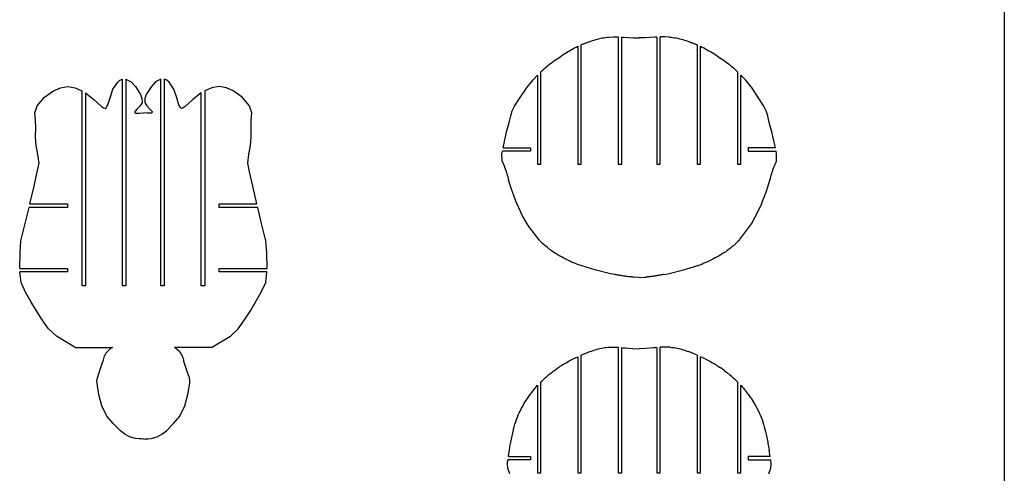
# Model space of a CAD drawing. Extents: x -170 to 170, y -270 to 270.
# Tile 17 of 31: x 61 to 170, y -136 to -86. Entities that reach past the tile are written whole.
import ezdxf

# ---------------------------------------------------------------- set-up
doc = ezdxf.new("R2010")
doc.units = 0
doc.header["$MEASUREMENT"] = 0
doc.layers.get('0').update_dxf_attribs({"linetype": 'CONTINUOUS'})

msp = doc.modelspace()

# ---------------------------------------------------------------- linework, layer by layer
for p, q in [((170.49, 270.1), (170.49, -270.1)), ((124.96, -87.81), (125.14, -87.76)), ((125.14, -87.76), (125.33, -87.71)), ((125.33, -87.71), (125.51, -87.67)), ((125.51, -87.67), (125.7, -87.63)), ((125.7, -87.63), (125.88, -87.6)), ((125.88, -87.6), (126.07, -87.57)), ((126.07, -87.57), (126.26, -87.55)), ((126.26, -87.55), (126.44, -87.53)), ((126.44, -87.53), (126.96, -87.49)), ((126.96, -87.49), (127.48, -87.51)), ((127.48, -87.51), (127.48, -101.68)), ((127.86, -87.54), (128.07, -87.55)), ((127.86, -101.68), (127.86, -87.54)), ((128.07, -87.55), (128.6, -87.58)), ((128.6, -87.58), (129.17, -87.61)), ((129.17, -87.61), (129.82, -87.63)), ((130.47, -87.61), (129.82, -87.63)), ((131.04, -87.58), (130.47, -87.61)), ((131.56, -87.55), (131.04, -87.58)), ((131.77, -87.54), (131.56, -87.55)), ((131.77, -87.54), (131.77, -101.68)), ((132.67, -87.49), (132.15, -87.51)), ((132.15, -101.68), (132.15, -87.51)), ((133.19, -87.53), (132.67, -87.49)), ((133.19, -87.53), (133.38, -87.55)), ((133.38, -87.55), (133.56, -87.57)), ((133.56, -87.57), (133.75, -87.6)), ((133.75, -87.6), (133.94, -87.63)), ((133.94, -87.63), (134.12, -87.67)), ((134.12, -87.67), (134.31, -87.71)), ((134.31, -87.71), (134.49, -87.76)), ((134.49, -87.76), (134.67, -87.81)), ((122.24, -88.94), (122.42, -88.84)), ((122.42, -88.84), (122.61, -88.74)), ((122.61, -88.74), (122.8, -88.65)), ((122.8, -88.65), (122.98, -88.56)), ((122.98, -88.56), (122.98, -101.68)), ((123.36, -88.39), (123.43, -88.36)), ((123.36, -101.68), (123.36, -88.39)), ((123.43, -88.36), (123.51, -88.33)), ((123.51, -88.33), (123.58, -88.3)), ((123.58, -88.3), (123.65, -88.27)), ((123.65, -88.27), (123.73, -88.24)), ((123.73, -88.24), (123.8, -88.21)), ((123.8, -88.21), (123.88, -88.19)), ((123.88, -88.19), (123.95, -88.16)), ((123.95, -88.16), (124.02, -88.13)), ((124.02, -88.13), (124.1, -88.1)), ((124.1, -88.1), (124.17, -88.08)), ((124.17, -88.08), (124.25, -88.05)), ((124.25, -88.05), (124.43, -87.98)), ((124.43, -87.98), (124.6, -87.92)), ((124.6, -87.92), (124.78, -87.86)), ((124.78, -87.86), (124.96, -87.81)), ((134.67, -87.81), (134.85, -87.86)), ((134.85, -87.86), (135.03, -87.92)), ((135.03, -87.92), (135.21, -87.98)), ((135.21, -87.98), (135.38, -88.05)), ((135.38, -88.05), (135.46, -88.08)), ((135.46, -88.08), (135.53, -88.1)), ((135.53, -88.1), (135.61, -88.13)), ((135.61, -88.13), (135.68, -88.16)), ((135.68, -88.16), (135.76, -88.19)), ((135.76, -88.19), (135.83, -88.21)), ((135.83, -88.21), (135.91, -88.24)), ((135.91, -88.24), (135.98, -88.27)), ((135.98, -88.27), (136.05, -88.3)), ((136.05, -88.3), (136.13, -88.33)), ((136.13, -88.33), (136.2, -88.36)), ((136.2, -88.36), (136.27, -88.39)), ((136.27, -88.39), (136.27, -101.68)), ((136.65, -88.56), (136.84, -88.65)), ((136.65, -101.68), (136.65, -88.56)), ((136.84, -88.65), (137.02, -88.74)), ((137.02, -88.74), (137.21, -88.84)), ((137.21, -88.84), (137.39, -88.94)), ((120.48, -90.07), (120.66, -89.96)), ((120.66, -89.96), (120.84, -89.84)), ((120.84, -89.84), (121.01, -89.72)), ((121.01, -89.72), (121.18, -89.6)), ((121.18, -89.6), (121.35, -89.49)), ((121.35, -89.49), (121.53, -89.37)), ((121.53, -89.37), (121.7, -89.26)), ((121.7, -89.26), (121.88, -89.15)), ((121.88, -89.15), (122.06, -89.05)), ((122.06, -89.05), (122.24, -88.94)), ((137.39, -88.94), (137.57, -89.05)), ((137.57, -89.05), (137.75, -89.15)), ((137.75, -89.15), (137.93, -89.26)), ((137.93, -89.26), (138.11, -89.37)), ((138.11, -89.37), (138.28, -89.49)), ((138.28, -89.49), (138.46, -89.6)), ((138.46, -89.6), (138.63, -89.72)), ((138.63, -89.72), (138.8, -89.84)), ((138.8, -89.84), (138.97, -89.96)), ((138.97, -89.96), (139.15, -90.07)), ((119.17, -91.1), (119.32, -90.96)), ((119.32, -90.96), (119.48, -90.83)), ((119.48, -90.83), (119.64, -90.7)), ((119.64, -90.7), (119.81, -90.56)), ((119.81, -90.56), (119.97, -90.44)), ((119.97, -90.44), (120.14, -90.31)), ((120.14, -90.31), (120.31, -90.19)), ((120.31, -90.19), (120.48, -90.07)), ((139.15, -90.07), (139.32, -90.19)), ((139.32, -90.19), (139.49, -90.31)), ((139.49, -90.31), (139.66, -90.44)), ((139.66, -90.44), (139.83, -90.56)), ((139.83, -90.56), (139.99, -90.7)), ((139.99, -90.7), (140.15, -90.83)), ((140.15, -90.83), (140.31, -90.96)), ((140.31, -90.96), (140.47, -91.1)), ((117.99, -92.3), (118.48, -91.76)), ((118.48, -91.76), (118.48, -101.68)), ((118.86, -91.39), (119.01, -91.24)), ((118.86, -101.68), (118.86, -91.39)), ((119.01, -91.24), (119.17, -91.1)), ((140.47, -91.1), (140.62, -91.24)), ((140.62, -91.24), (140.77, -91.39)), ((140.77, -91.39), (140.77, -101.68)), ((141.64, -92.3), (141.15, -91.76)), ((141.15, -101.68), (141.15, -91.76)), ((64.56, -93.51), (65.32, -93.17)), ((65.32, -93.17), (66.14, -93.03)), ((66.14, -93.03), (66.96, -93.18)), ((66.96, -93.18), (67.72, -93.51)), ((71.18, -93.32), (71.71, -92.55)), ((71.71, -92.55), (71.95, -92.35)), ((71.95, -92.35), (72.23, -92.22)), ((72.23, -115.26), (72.23, -92.22)), ((72.61, -92.22), (72.61, -115.26)), ((72.61, -92.22), (73.21, -92.53)), ((73.21, -92.53), (73.68, -93.02)), ((73.68, -93.02), (74.24, -93.92)), ((75.46, -93.02), (74.89, -93.92)), ((75.93, -92.53), (75.46, -93.02)), ((76.52, -92.22), (75.93, -92.53)), ((76.52, -115.26), (76.52, -92.22)), ((76.9, -92.22), (76.9, -115.26)), ((77.19, -92.35), (76.9, -92.22)), ((77.43, -92.55), (77.19, -92.35)), ((77.96, -93.32), (77.43, -92.55)), ((82.18, -93.18), (81.41, -93.51)), ((82.99, -93.03), (82.18, -93.18)), ((83.81, -93.17), (82.99, -93.03)), ((84.57, -93.51), (83.81, -93.17)), ((117.21, -93.27), (117.99, -92.3)), ((142.43, -93.27), (141.64, -92.3)), ((62.73, -95.18), (63.55, -94.24)), ((63.55, -94.24), (64.56, -93.51)), ((67.72, -93.51), (67.73, -93.52)), ((67.73, -115.26), (67.73, -93.52)), ((68.11, -93.74), (68.11, -115.26)), ((68.11, -93.74), (69.04, -94.47)), ((70.6, -95.08), (70.89, -94.19)), ((70.89, -94.19), (71.18, -93.32)), ((74.24, -93.92), (74.41, -94.36)), ((74.89, -93.92), (74.73, -94.36)), ((78.24, -94.19), (77.96, -93.32)), ((78.53, -95.08), (78.24, -94.19)), ((81.02, -93.74), (80.09, -94.47)), ((81.02, -115.26), (81.02, -93.74)), ((81.41, -93.51), (81.4, -93.52)), ((81.4, -93.52), (81.4, -115.26)), ((85.58, -94.24), (84.57, -93.51)), ((86.4, -95.18), (85.58, -94.24)), ((116.41, -94.5), (116.56, -94.25)), ((116.56, -94.25), (116.78, -93.93)), ((116.78, -93.93), (116.99, -93.62)), ((116.99, -93.62), (117.21, -93.27)), ((142.65, -93.62), (142.43, -93.27)), ((142.85, -93.93), (142.65, -93.62)), ((143.07, -94.25), (142.85, -93.93)), ((143.23, -94.5), (143.07, -94.25)), ((62.48, -95.97), (62.73, -95.18)), ((69.04, -94.47), (69.91, -95.25)), ((69.91, -95.25), (70.12, -95.42)), ((70.12, -95.42), (70.22, -95.46)), ((70.31, -95.47), (70.41, -95.4)), ((70.41, -95.4), (70.49, -95.28)), ((70.49, -95.28), (70.6, -95.08)), ((74.2, -95.21), (73.85, -95.57)), ((74.42, -94.81), (74.2, -95.21)), ((74.41, -94.36), (74.42, -94.81)), ((74.73, -94.36), (74.71, -94.81)), ((74.71, -94.81), (74.94, -95.21)), ((74.94, -95.21), (75.28, -95.57)), ((78.64, -95.28), (78.53, -95.08)), ((78.73, -95.4), (78.64, -95.28)), ((78.83, -95.47), (78.73, -95.4)), ((79.01, -95.42), (78.92, -95.46)), ((79.23, -95.25), (79.01, -95.42)), ((80.09, -94.47), (79.23, -95.25)), ((86.65, -95.97), (86.4, -95.18)), ((115.67, -95.76), (115.93, -95.24)), ((115.93, -95.24), (116.08, -94.99)), ((116.08, -94.99), (116.41, -94.5)), ((143.56, -94.99), (143.23, -94.5)), ((143.71, -95.24), (143.56, -94.99)), ((143.96, -95.76), (143.71, -95.24)), ((62.54, -96.8), (62.48, -95.97)), ((70.22, -95.46), (70.31, -95.47)), ((73.67, -95.74), (73.6, -95.83)), ((73.6, -95.83), (73.6, -95.89)), ((73.6, -95.89), (73.61, -95.95)), ((73.61, -95.95), (73.63, -95.98)), ((73.63, -95.98), (73.67, -95.99)), ((73.85, -95.57), (73.67, -95.74)), ((73.67, -95.99), (73.74, -95.99)), ((73.74, -95.99), (74.15, -95.99)), ((74.15, -95.99), (74.57, -95.97)), ((74.98, -95.99), (74.57, -95.97)), ((75.39, -95.99), (74.98, -95.99)), ((75.28, -95.57), (75.47, -95.74)), ((75.47, -95.99), (75.39, -95.99)), ((75.47, -95.74), (75.53, -95.83)), ((75.5, -95.98), (75.47, -95.99)), ((75.52, -95.95), (75.5, -95.98)), ((75.53, -95.89), (75.52, -95.95)), ((75.53, -95.83), (75.53, -95.89)), ((78.92, -95.46), (78.83, -95.47)), ((86.59, -96.8), (86.65, -95.97)), ((115.36, -96.89), (115.5, -96.32)), ((115.5, -96.32), (115.67, -95.76)), ((144.14, -96.32), (143.96, -95.76)), ((144.27, -96.89), (144.14, -96.32)), ((62.57, -97.63), (62.54, -96.8)), ((62.56, -98.63), (62.57, -97.63)), ((86.56, -97.63), (86.59, -96.8)), ((86.58, -98.63), (86.56, -97.63)), ((115.04, -98.09), (115.22, -97.46)), ((115.22, -97.46), (115.36, -96.89)), ((144.42, -97.46), (144.27, -96.89)), ((144.6, -98.09), (144.42, -97.46)), ((62.62, -99.62), (62.56, -98.63)), ((86.51, -99.62), (86.58, -98.63)), ((114.68, -99.72), (115.04, -98.09)), ((144.95, -99.72), (144.6, -98.09)), ((62.82, -100.6), (62.62, -99.62)), ((86.31, -100.6), (86.51, -99.62)), ((114.65, -99.87), (114.68, -99.72)), ((144.99, -99.87), (144.95, -99.72)), ((62.94, -101.59), (62.82, -100.6)), ((86.19, -101.59), (86.31, -100.6)), ((114.52, -100.53), (114.57, -100.25)), ((114.54, -101.36), (114.52, -100.53)), ((117.69, -100.25), (114.57, -100.25)), ((114.65, -99.87), (117.69, -99.87)), ((117.69, -99.87), (117.69, -100.25)), ((141.95, -99.87), (141.95, -100.25)), ((144.99, -99.87), (141.95, -99.87)), ((141.95, -100.25), (145.07, -100.25)), ((145.12, -100.53), (145.07, -100.25)), ((145.09, -101.36), (145.12, -100.53)), ((62.73, -102.56), (62.94, -101.59)), ((86.4, -102.56), (86.19, -101.59)), ((114.54, -101.36), (114.61, -101.53)), ((114.61, -101.53), (114.68, -101.7)), ((114.68, -101.7), (114.75, -101.87)), ((114.75, -101.87), (114.82, -102.04)), ((118.48, -101.68), (118.86, -101.68)), ((122.98, -101.68), (123.36, -101.68)), ((127.48, -101.68), (127.86, -101.68)), ((131.77, -101.68), (132.15, -101.68)), ((136.27, -101.68), (136.65, -101.68)), ((140.77, -101.68), (141.15, -101.68)), ((144.82, -102.04), (144.88, -101.87)), ((144.88, -101.87), (144.95, -101.7)), ((144.95, -101.7), (145.02, -101.53)), ((145.02, -101.53), (145.09, -101.36)), ((62.38, -104.13), (62.73, -102.56)), ((86.75, -104.13), (86.4, -102.56)), ((114.82, -102.04), (114.88, -102.22)), ((114.88, -102.22), (114.94, -102.39)), ((114.94, -102.39), (115, -102.57)), ((115, -102.57), (115.05, -102.74)), ((115.05, -102.74), (115.11, -102.92)), ((115.11, -102.92), (115.16, -103.1)), ((115.16, -103.1), (115.2, -103.28)), ((144.43, -103.28), (144.48, -103.1)), ((144.48, -103.1), (144.53, -102.92)), ((144.53, -102.92), (144.58, -102.74)), ((144.58, -102.74), (144.64, -102.57)), ((144.64, -102.57), (144.69, -102.39)), ((144.69, -102.39), (144.75, -102.22)), ((144.75, -102.22), (144.82, -102.04)), ((61.92, -106.12), (62.38, -104.13)), ((87.22, -106.12), (86.75, -104.13)), ((115.2, -103.28), (115.25, -103.46)), ((115.61, -104.57), (115.25, -103.46)), ((144.03, -104.57), (144.38, -103.46)), ((144.38, -103.46), (144.43, -103.28)), ((115.83, -105.19), (115.61, -104.57)), ((116.07, -105.81), (115.83, -105.19)), ((143.56, -105.81), (143.8, -105.19)), ((143.8, -105.19), (144.03, -104.57)), ((61.92, -106.12), (66.11, -106.12)), ((66.11, -106.12), (66.11, -106.5)), ((83.02, -106.5), (83.02, -106.12)), ((83.02, -106.12), (87.22, -106.12)), ((116.21, -106.16), (116.07, -105.81)), ((116.82, -107.44), (116.21, -106.16)), ((142.81, -107.44), (143.42, -106.16)), ((143.42, -106.16), (143.56, -105.81)), ((61.44, -108.14), (61.83, -106.5)), ((66.11, -106.5), (61.83, -106.5)), ((87.3, -106.5), (83.02, -106.5)), ((87.7, -108.14), (87.3, -106.5)), ((117.32, -108.35), (116.82, -107.44)), ((142.31, -108.35), (142.81, -107.44)), ((60.92, -110.22), (61.44, -108.14)), ((88.21, -110.22), (87.7, -108.14)), ((117.53, -108.65), (117.32, -108.35)), ((142.1, -108.65), (142.31, -108.35)), ((118.66, -110.13), (117.53, -108.65)), ((140.97, -110.13), (142.1, -108.65)), ((60.82, -111.58), (60.92, -110.22)), ((88.31, -111.58), (88.21, -110.22)), ((118.71, -110.18), (118.66, -110.13)), ((118.82, -110.29), (118.71, -110.18)), ((118.93, -110.41), (118.82, -110.29)), ((119.05, -110.52), (118.93, -110.41)), ((119.17, -110.63), (119.05, -110.52)), ((119.29, -110.74), (119.17, -110.63)), ((119.41, -110.84), (119.29, -110.74)), ((140.34, -110.74), (140.22, -110.84)), ((140.46, -110.63), (140.34, -110.74)), ((140.58, -110.52), (140.46, -110.63)), ((140.7, -110.41), (140.58, -110.52)), ((140.81, -110.29), (140.7, -110.41)), ((140.93, -110.18), (140.81, -110.29)), ((140.93, -110.18), (140.97, -110.13)), ((60.79, -113.33), (60.82, -111.58)), ((88.35, -113.33), (88.31, -111.58)), ((119.54, -110.95), (119.41, -110.84)), ((119.66, -111.05), (119.54, -110.95)), ((119.79, -111.15), (119.66, -111.05)), ((119.92, -111.25), (119.79, -111.15)), ((120.05, -111.34), (119.92, -111.25)), ((120.18, -111.44), (120.05, -111.34)), ((120.39, -111.57), (120.18, -111.44)), ((120.59, -111.69), (120.39, -111.57)), ((120.79, -111.82), (120.59, -111.69)), ((121, -111.94), (120.79, -111.82)), ((138.84, -111.82), (138.63, -111.94)), ((139.05, -111.69), (138.84, -111.82)), ((139.25, -111.57), (139.05, -111.69)), ((139.45, -111.44), (139.25, -111.57)), ((139.58, -111.34), (139.45, -111.44)), ((139.71, -111.25), (139.58, -111.34)), ((139.84, -111.15), (139.71, -111.25)), ((139.97, -111.05), (139.84, -111.15)), ((140.09, -110.95), (139.97, -111.05)), ((140.22, -110.84), (140.09, -110.95)), ((121.21, -112.06), (121, -111.94)), ((121.42, -112.17), (121.21, -112.06)), ((121.63, -112.28), (121.42, -112.17)), ((121.85, -112.38), (121.63, -112.28)), ((122.07, -112.49), (121.85, -112.38)), ((122.28, -112.59), (122.07, -112.49)), ((122.5, -112.68), (122.28, -112.59)), ((122.73, -112.77), (122.5, -112.68)), ((122.92, -112.85), (122.73, -112.77)), ((124.87, -113.48), (122.92, -112.85)), ((134.76, -113.48), (136.71, -112.85)), ((136.71, -112.85), (136.91, -112.77)), ((137.13, -112.68), (136.91, -112.77)), ((137.35, -112.59), (137.13, -112.68)), ((137.57, -112.49), (137.35, -112.59)), ((137.78, -112.38), (137.57, -112.49)), ((138, -112.28), (137.78, -112.38)), ((138.21, -112.17), (138, -112.28)), ((138.42, -112.06), (138.21, -112.17)), ((138.63, -111.94), (138.42, -112.06)), ((60.79, -113.33), (66.11, -113.33)), ((60.94, -114.89), (60.8, -113.7)), ((66.11, -113.7), (60.8, -113.7)), ((66.11, -113.33), (66.11, -113.7)), ((83.02, -113.33), (88.35, -113.33)), ((83.02, -113.7), (83.02, -113.33)), ((88.33, -113.7), (83.02, -113.7)), ((88.2, -114.89), (88.33, -113.7)), ((126.63, -113.89), (124.87, -113.48)), ((127.07, -113.97), (126.63, -113.89)), ((127.16, -113.99), (127.07, -113.97)), ((127.25, -114.01), (127.16, -113.99)), ((127.34, -114.03), (127.25, -114.01)), ((127.44, -114.04), (127.34, -114.03)), ((127.53, -114.06), (127.44, -114.04)), ((127.62, -114.08), (127.53, -114.06)), ((127.71, -114.1), (127.62, -114.08)), ((132.01, -114.08), (131.92, -114.1)), ((132.1, -114.06), (132.01, -114.08)), ((132.2, -114.04), (132.1, -114.06)), ((132.29, -114.03), (132.2, -114.04)), ((132.38, -114.01), (132.29, -114.03)), ((132.47, -113.99), (132.38, -114.01)), ((132.57, -113.97), (132.47, -113.99)), ((132.57, -113.97), (133.01, -113.89)), ((133.01, -113.89), (134.76, -113.48)), ((61.45, -115.96), (60.94, -114.89)), ((87.68, -115.96), (88.2, -114.89)), ((127.81, -114.11), (127.71, -114.1)), ((127.9, -114.13), (127.81, -114.11)), ((127.99, -114.14), (127.9, -114.13)), ((128.08, -114.16), (127.99, -114.14)), ((128.18, -114.17), (128.08, -114.16)), ((128.25, -114.18), (128.18, -114.17)), ((128.31, -114.19), (128.25, -114.18)), ((128.38, -114.2), (128.31, -114.19)), ((128.45, -114.21), (128.38, -114.2)), ((128.52, -114.22), (128.45, -114.21)), ((128.59, -114.23), (128.52, -114.22)), ((128.66, -114.24), (128.59, -114.23)), ((128.72, -114.25), (128.66, -114.24)), ((128.79, -114.25), (128.72, -114.25)), ((128.86, -114.26), (128.79, -114.25)), ((128.93, -114.26), (128.86, -114.26)), ((129, -114.27), (128.93, -114.26)), ((129.22, -114.29), (129, -114.27)), ((129.82, -114.31), (129.22, -114.29)), ((129.82, -114.31), (130.41, -114.29)), ((130.41, -114.29), (130.63, -114.27)), ((130.7, -114.26), (130.63, -114.27)), ((130.77, -114.26), (130.7, -114.26)), ((130.84, -114.25), (130.77, -114.26)), ((130.91, -114.25), (130.84, -114.25)), ((130.98, -114.24), (130.91, -114.25)), ((131.05, -114.23), (130.98, -114.24)), ((131.11, -114.22), (131.05, -114.23)), ((131.18, -114.21), (131.11, -114.22)), ((131.25, -114.2), (131.18, -114.21)), ((131.32, -114.19), (131.25, -114.2)), ((131.39, -114.18), (131.32, -114.19)), ((131.46, -114.17), (131.39, -114.18)), ((131.55, -114.16), (131.46, -114.17)), ((131.64, -114.14), (131.55, -114.16)), ((131.73, -114.13), (131.64, -114.14)), ((131.83, -114.11), (131.73, -114.13)), ((131.92, -114.1), (131.83, -114.11)), ((62.04, -116.99), (61.45, -115.96)), ((68.11, -115.26), (67.73, -115.26)), ((72.61, -115.26), (72.23, -115.26)), ((76.9, -115.26), (76.52, -115.26)), ((81.4, -115.26), (81.02, -115.26)), ((87.09, -116.99), (87.68, -115.96)), ((62.64, -118.02), (62.04, -116.99)), ((86.49, -118.02), (87.09, -116.99)), ((63.28, -119.05), (62.64, -118.02)), ((85.85, -119.05), (86.49, -118.02)), ((64, -120.03), (63.28, -119.05)), ((85.13, -120.03), (85.85, -119.05)), ((64.88, -120.85), (64, -120.03)), ((84.26, -120.85), (85.13, -120.03)), ((65.93, -121.49), (64.88, -120.85)), ((66.96, -122.12), (65.93, -121.49)), ((82.17, -122.12), (83.2, -121.49)), ((83.2, -121.49), (84.26, -120.85)), ((66.96, -122.12), (71.11, -122.12)), ((70.39, -122.76), (70.3, -122.9)), ((70.49, -122.63), (70.39, -122.76)), ((70.59, -122.51), (70.49, -122.63)), ((70.71, -122.4), (70.59, -122.51)), ((70.84, -122.29), (70.71, -122.4)), ((70.97, -122.2), (70.84, -122.29)), ((71.11, -122.12), (70.97, -122.2)), ((78.16, -122.2), (78.02, -122.12)), ((82.17, -122.12), (78.02, -122.12)), ((78.3, -122.29), (78.16, -122.2)), ((78.42, -122.4), (78.3, -122.29)), ((78.54, -122.51), (78.42, -122.4)), ((78.65, -122.63), (78.54, -122.51)), ((78.74, -122.76), (78.65, -122.63)), ((78.83, -122.9), (78.74, -122.76)), ((123.36, -122.97), (124.32, -122.57)), ((124.32, -122.57), (124.5, -122.51)), ((124.5, -122.51), (124.68, -122.44)), ((124.68, -122.44), (124.87, -122.38)), ((124.87, -122.38), (125.05, -122.33)), ((125.05, -122.33), (125.23, -122.28)), ((125.23, -122.28), (125.42, -122.23)), ((125.42, -122.23), (125.61, -122.19)), ((125.61, -122.19), (125.8, -122.15)), ((125.8, -122.15), (125.99, -122.12)), ((125.99, -122.12), (126.18, -122.1)), ((126.18, -122.1), (126.37, -122.07)), ((126.37, -122.07), (127.48, -122.08)), ((127.48, -122.08), (127.48, -136.06)), ((127.86, -122.12), (128.03, -122.14)), ((127.86, -136.06), (127.86, -122.12)), ((128.03, -122.14), (128.24, -122.15)), ((128.24, -122.15), (129.09, -122.24)), ((129.09, -122.24), (129.82, -122.26)), ((130.55, -122.24), (129.82, -122.26)), ((131.39, -122.15), (130.55, -122.24)), ((131.61, -122.14), (131.39, -122.15)), ((131.77, -122.12), (131.61, -122.14)), ((131.77, -122.12), (131.77, -136.06)), ((133.27, -122.07), (132.15, -122.08)), ((132.15, -136.06), (132.15, -122.08)), ((133.27, -122.07), (133.46, -122.1)), ((133.46, -122.1), (133.65, -122.12)), ((133.65, -122.12), (133.84, -122.15)), ((133.84, -122.15), (134.02, -122.19)), ((134.02, -122.19), (134.21, -122.23)), ((134.21, -122.23), (134.4, -122.28)), ((134.4, -122.28), (134.58, -122.33)), ((134.58, -122.33), (134.77, -122.38)), ((134.77, -122.38), (134.95, -122.44)), ((134.95, -122.44), (135.13, -122.51)), ((135.13, -122.51), (135.31, -122.57)), ((136.27, -122.97), (135.31, -122.57)), ((69.63, -124.89), (70.04, -123.66)), ((70.07, -123.5), (70.04, -123.66)), ((70.11, -123.34), (70.07, -123.5)), ((70.16, -123.19), (70.11, -123.34)), ((70.23, -123.04), (70.16, -123.19)), ((70.3, -122.9), (70.23, -123.04)), ((78.91, -123.04), (78.83, -122.9)), ((78.97, -123.19), (78.91, -123.04)), ((79.03, -123.34), (78.97, -123.19)), ((79.07, -123.5), (79.03, -123.34)), ((79.09, -123.66), (79.07, -123.5)), ((79.5, -124.89), (79.09, -123.66)), ((121.3, -124.02), (121.44, -123.93)), ((121.44, -123.93), (121.59, -123.85)), ((121.59, -123.85), (121.73, -123.77)), ((121.73, -123.77), (121.88, -123.69)), ((121.88, -123.69), (122.02, -123.61)), ((122.02, -123.61), (122.17, -123.53)), ((122.17, -123.53), (122.32, -123.46)), ((122.32, -123.46), (122.47, -123.38)), ((122.47, -123.38), (122.98, -123.14)), ((122.98, -123.14), (122.98, -136.06)), ((123.36, -136.06), (123.36, -122.97)), ((136.27, -122.97), (136.27, -136.06)), ((137.16, -123.38), (136.65, -123.14)), ((136.65, -136.06), (136.65, -123.14)), ((137.16, -123.38), (137.31, -123.46)), ((137.31, -123.46), (137.46, -123.53)), ((137.46, -123.53), (137.61, -123.61)), ((137.61, -123.61), (137.75, -123.69)), ((137.75, -123.69), (137.9, -123.77)), ((137.9, -123.77), (138.04, -123.85)), ((138.04, -123.85), (138.19, -123.93)), ((138.19, -123.93), (138.33, -124.02)), ((69.44, -125.51), (69.63, -124.89)), ((79.69, -125.51), (79.5, -124.89)), ((119.72, -125.16), (119.85, -125.06)), ((119.85, -125.06), (119.98, -124.96)), ((119.98, -124.96), (120.1, -124.85)), ((120.1, -124.85), (120.24, -124.75)), ((120.24, -124.75), (120.37, -124.66)), ((120.37, -124.66), (120.74, -124.38)), ((120.74, -124.38), (120.88, -124.29)), ((120.88, -124.29), (121.02, -124.19)), ((121.02, -124.19), (121.16, -124.11)), ((121.16, -124.11), (121.3, -124.02)), ((138.33, -124.02), (138.47, -124.11)), ((138.47, -124.11), (138.61, -124.19)), ((138.61, -124.19), (138.75, -124.29)), ((138.75, -124.29), (138.89, -124.38)), ((139.27, -124.66), (138.89, -124.38)), ((139.27, -124.66), (139.4, -124.75)), ((139.4, -124.75), (139.53, -124.85)), ((139.53, -124.85), (139.66, -124.96)), ((139.66, -124.96), (139.79, -125.06)), ((139.79, -125.06), (139.91, -125.16)), ((69.38, -125.83), (69.44, -125.51)), ((69.4, -126.08), (69.38, -125.83)), ((69.6, -127.36), (69.4, -126.08)), ((79.53, -127.36), (79.74, -126.08)), ((79.75, -125.83), (79.69, -125.51)), ((79.74, -126.08), (79.75, -125.83)), ((118.86, -125.93), (118.98, -125.81)), ((118.86, -136.06), (118.86, -125.93)), ((118.98, -125.81), (119.1, -125.7)), ((119.1, -125.7), (119.22, -125.59)), ((119.22, -125.59), (119.34, -125.48)), ((119.34, -125.48), (119.47, -125.37)), ((119.47, -125.37), (119.59, -125.27)), ((119.59, -125.27), (119.72, -125.16)), ((139.91, -125.16), (140.04, -125.27)), ((140.04, -125.27), (140.17, -125.37)), ((140.17, -125.37), (140.29, -125.48)), ((140.29, -125.48), (140.41, -125.59)), ((140.41, -125.59), (140.53, -125.7)), ((140.53, -125.7), (140.66, -125.81)), ((140.66, -125.81), (140.77, -125.93)), ((140.77, -125.93), (140.77, -136.06)), ((117.68, -127.33), (117.81, -127.16)), ((117.81, -127.16), (117.94, -126.99)), ((117.94, -126.99), (118.07, -126.82)), ((118.07, -126.82), (118.21, -126.65)), ((118.21, -126.65), (118.34, -126.49)), ((118.34, -126.49), (118.48, -126.32)), ((118.48, -126.32), (118.48, -136.06)), ((141.15, -126.32), (141.29, -126.49)), ((141.15, -136.06), (141.15, -126.32)), ((141.29, -126.49), (141.43, -126.65)), ((141.43, -126.65), (141.56, -126.82)), ((141.56, -126.82), (141.69, -126.99)), ((141.69, -126.99), (141.82, -127.16)), ((141.82, -127.16), (141.95, -127.33)), ((69.95, -128.6), (69.6, -127.36)), ((79.19, -128.6), (79.53, -127.36)), ((116.97, -128.4), (117.08, -128.21)), ((117.08, -128.21), (117.2, -128.03)), ((117.2, -128.03), (117.32, -127.85)), ((117.32, -127.85), (117.44, -127.68)), ((117.44, -127.68), (117.56, -127.5)), ((117.56, -127.5), (117.68, -127.33)), ((141.95, -127.33), (142.07, -127.5)), ((142.07, -127.5), (142.2, -127.68)), ((142.2, -127.68), (142.32, -127.85)), ((142.32, -127.85), (142.43, -128.03)), ((142.43, -128.03), (142.55, -128.21)), ((142.55, -128.21), (142.66, -128.4)), ((70.51, -129.77), (69.95, -128.6)), ((78.62, -129.77), (79.19, -128.6)), ((116.34, -129.63), (116.45, -129.38)), ((116.45, -129.38), (116.57, -129.13)), ((116.57, -129.13), (116.7, -128.88)), ((116.7, -128.88), (116.83, -128.64)), ((116.83, -128.64), (116.97, -128.4)), ((142.66, -128.4), (142.8, -128.64)), ((142.8, -128.64), (142.93, -128.88)), ((142.93, -128.88), (143.06, -129.13)), ((143.06, -129.13), (143.18, -129.38)), ((143.18, -129.38), (143.29, -129.63)), ((71.21, -130.59), (70.51, -129.77)), ((77.92, -130.59), (78.62, -129.77)), ((115.96, -130.67), (116.05, -130.41)), ((116.05, -130.41), (116.14, -130.15)), ((116.14, -130.15), (116.24, -129.89)), ((116.24, -129.89), (116.34, -129.63)), ((143.29, -129.63), (143.4, -129.89)), ((143.4, -129.89), (143.5, -130.15)), ((143.5, -130.15), (143.59, -130.41)), ((143.59, -130.41), (143.67, -130.67)), ((72, -131.38), (71.21, -130.59)), ((72.49, -131.77), (72, -131.38)), ((76.64, -131.77), (77.13, -131.38)), ((77.13, -131.38), (77.92, -130.59)), ((115.68, -131.81), (115.72, -131.65)), ((115.72, -131.65), (115.76, -131.48)), ((115.76, -131.48), (115.82, -131.21)), ((115.82, -131.21), (115.89, -130.94)), ((115.89, -130.94), (115.96, -130.67)), ((143.67, -130.67), (143.74, -130.94)), ((143.74, -130.94), (143.81, -131.21)), ((143.81, -131.21), (143.87, -131.48)), ((143.87, -131.48), (143.91, -131.65)), ((143.91, -131.65), (143.95, -131.81)), ((73.02, -132.08), (72.49, -131.77)), ((73.68, -132.27), (73.02, -132.08)), ((74.09, -132.29), (73.68, -132.27)), ((74.35, -132.29), (74.09, -132.29)), ((74.57, -132.33), (74.35, -132.29)), ((74.57, -132.33), (74.78, -132.29)), ((74.78, -132.29), (75.05, -132.29)), ((75.05, -132.29), (75.45, -132.27)), ((75.45, -132.27), (76.12, -132.08)), ((76.12, -132.08), (76.64, -131.77)), ((115.47, -132.81), (115.5, -132.65)), ((115.5, -132.65), (115.54, -132.48)), ((115.54, -132.48), (115.57, -132.31)), ((115.57, -132.31), (115.61, -132.14)), ((115.61, -132.14), (115.65, -131.98)), ((115.65, -131.98), (115.68, -131.81)), ((143.95, -131.81), (143.99, -131.98)), ((143.99, -131.98), (144.02, -132.14)), ((144.02, -132.14), (144.06, -132.31)), ((144.06, -132.31), (144.09, -132.48)), ((144.09, -132.48), (144.13, -132.65)), ((144.13, -132.65), (144.16, -132.81)), ((115.27, -134), (115.35, -133.49)), ((115.35, -133.49), (115.38, -133.32)), ((115.38, -133.32), (115.41, -133.15)), ((115.41, -133.15), (115.44, -132.98)), ((115.44, -132.98), (115.47, -132.81)), ((144.16, -132.81), (144.19, -132.98)), ((144.19, -132.98), (144.22, -133.15)), ((144.22, -133.15), (144.25, -133.32)), ((144.25, -133.32), (144.28, -133.49)), ((144.34, -133.82), (144.28, -133.49)), ((144.4, -134.25), (144.34, -133.82)), ((115.13, -135.03), (115.18, -134.62)), ((117.69, -134.62), (115.18, -134.62)), ((115.23, -134.25), (115.27, -134)), ((115.23, -134.25), (117.69, -134.25)), ((117.69, -134.25), (117.69, -134.62)), ((141.95, -134.25), (141.95, -134.62)), ((144.4, -134.25), (141.95, -134.25)), ((141.95, -134.62), (144.46, -134.62)), ((144.5, -135.08), (144.46, -134.62)), ((115.17, -135.55), (115.13, -135.03)), ((115.38, -136.2), (115.17, -135.55)), ((144.25, -136.2), (144.47, -135.55)), ((144.47, -135.55), (144.5, -135.08)), ((118.48, -136.06), (118.86, -136.06)), ((122.98, -136.06), (123.36, -136.06)), ((127.48, -136.06), (127.86, -136.06)), ((131.77, -136.06), (132.15, -136.06)), ((136.27, -136.06), (136.65, -136.06)), ((140.77, -136.06), (141.15, -136.06))]:
    msp.add_line(p, q)

doc.saveas('drawing.dxf')
